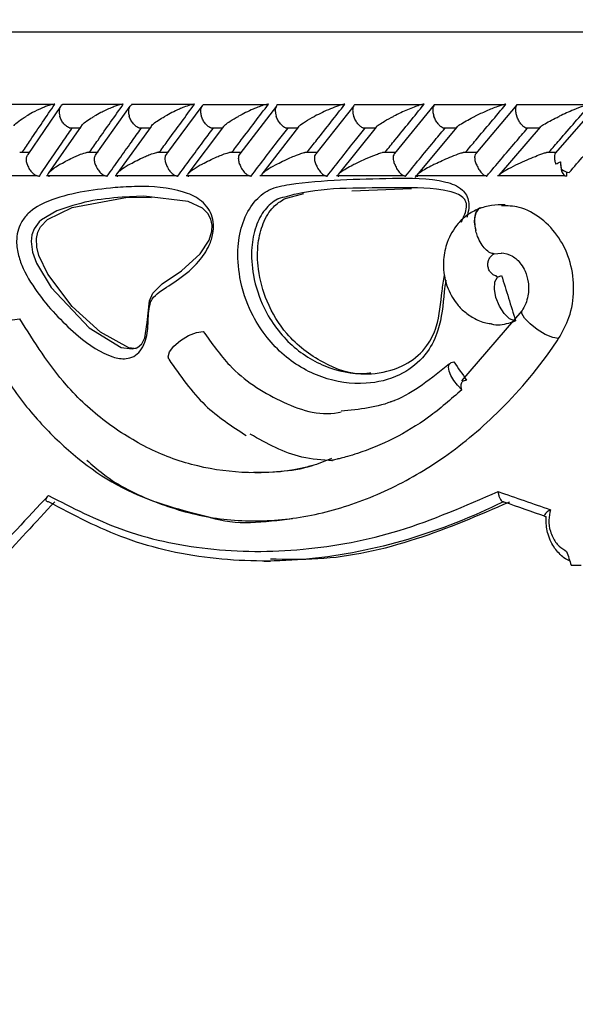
# Model space of a CAD drawing. Header units: millimetres. Extents: x 65 to 121, y 64 to 185.
# Tile 138 of 175: x 88.37 to 89.53, y 131.84 to 133.89. Entities that reach past the tile are written whole.
import ezdxf

# ---------------------------------------------------------------- set-up
doc = ezdxf.new("R2010")
doc.units = ezdxf.units.MM
doc.styles.add('SLDTEXTSTYLE0', font='TXT', dxfattribs={"width": 0.75})
doc.dimstyles.new('SLDDIMSTYLE0', dxfattribs={"dimtxt": 3.5, "dimasz": 3.302, "dimexe": 0, "dimexo": 0.0625, "dimgap": 0.875, "dimtad": 1, "dimdec": 0, "dimlfac": 20, "dimrnd": 1e-09, "dimzin": 12, "dimdsep": 46, "dimtxsty": 'SLDTEXTSTYLE0', "dimsah": 1, "dimcen": 0.09, "dimadec": 0, "dimazin": 3, "dimtfac": 1, "dimtdec": 0, "dimtofl": 0, "dimtmove": 0, "dimatfit": 3, "dimfxl": 0, "dimfrac": 2, "dimtolj": 1, "dimtzin": 12, "dimarcsym": 0})
doc.dimstyles.new('SLDDIMSTYLE1', dxfattribs={"dimtxt": 3.5, "dimasz": 3.302, "dimexe": 0, "dimexo": 0.0625, "dimgap": 0.875, "dimtad": 1, "dimdec": 0, "dimlfac": 20, "dimrnd": 1e-09, "dimzin": 12, "dimdsep": 46, "dimtxsty": 'SLDTEXTSTYLE0', "dimsah": 1, "dimcen": 0.09, "dimadec": 0, "dimazin": 3, "dimtfac": 1, "dimtdec": 0, "dimtmove": 0, "dimatfit": 0, "dimfxl": 0, "dimfrac": 2, "dimtolj": 1, "dimtzin": 12, "dimarcsym": 0})

# ---------------------------------------------------------------- blocks, each defined once
blk = doc.blocks.new('_D')
at = {"color": 7, "linetype": 'Continuous', "lineweight": 18}
for p, q in [((87.9732, 185.0116), (121.2937, 185.0116)), ((120.2937, 185.0116), (120.2937, 118.6561)), ((85.3725, 118.6561), (121.2937, 118.6561))]:
    blk.add_line(p, q, dxfattribs=at)
for points in [[(120.2937, 185.0116), (119.7857, 181.7096), (120.8017, 181.7096)], [(120.2937, 118.6561), (120.8017, 121.9581), (119.7857, 121.9581)]]:
    blk.add_solid(points, dxfattribs=at)
at = {"color": 7, "linetype": 'Continuous', "lineweight": 18, "insert": (115.782, 153.7638), "char_height": 3.5, "attachment_point": 1, "rotation": 90, "style": 'SLDTEXTSTYLE0'}
blk.add_mtext('1327', dxfattribs=at)
blk = doc.blocks.new('_D_1')
at = {"color": 7, "linetype": 'Continuous', "lineweight": 18}
for p, q in [((86.2605, 139.3984), (111.3595, 139.3984)), ((110.3595, 139.3984), (110.3595, 118.6561)), ((85.3725, 118.6561), (111.3595, 118.6561))]:
    blk.add_line(p, q, dxfattribs=at)
for points in [[(110.3595, 139.3984), (109.8515, 136.0964), (110.8675, 136.0964)], [(110.3595, 118.6561), (110.8675, 121.9581), (109.8515, 121.9581)]]:
    blk.add_solid(points, dxfattribs=at)
at = {"color": 7, "linetype": 'Continuous', "lineweight": 18, "insert": (105.8477, 126.8513), "char_height": 3.5, "attachment_point": 1, "rotation": 90, "style": 'SLDTEXTSTYLE0'}
blk.add_mtext('415', dxfattribs=at)

msp = doc.modelspace()

# ---------------------------------------------------------------- linework, layer by layer
at = {"color": 1, "linetype": 'Continuous', "lineweight": 25}
msp.add_line((87.17624, 133.86307), (91.82611, 133.86307), dxfattribs=at)
at = {"color": 7, "linetype": 'Continuous', "lineweight": 25}
for p, q in [((88.44282, 133.71165), (88.32536, 133.71165)), ((88.45909, 133.7078), (88.39132, 133.60844)), ((88.58532, 133.71164), (88.46288, 133.71164)), ((88.60288, 133.70817), (88.53242, 133.60886)), ((88.73334, 133.71163), (88.60602, 133.71163)), ((88.75223, 133.70853), (88.67908, 133.60923)), ((88.88685, 133.7116), (88.75473, 133.7116)), ((88.90705, 133.7088), (88.83125, 133.60955)), ((89.04583, 133.71155), (88.90897, 133.71155)), ((89.06738, 133.70905), (88.98892, 133.60982)), ((89.21033, 133.7115), (89.06875, 133.7115)), ((89.23463, 133.71095), (89.15211, 133.61005)), ((89.38038, 133.71144), (89.23411, 133.71144)), ((89.40609, 133.71108), (89.32086, 133.61026)), ((89.55608, 133.71139), (89.40513, 133.71139)), ((89.5732, 133.71146), (89.48556, 133.61085)), ((88.50207, 133.6671), (88.4336, 133.5687)), ((88.47722, 133.66359), (88.50086, 133.66359)), ((88.64689, 133.66658), (88.57575, 133.56819)), ((88.62128, 133.66353), (88.64562, 133.66353)), ((88.79722, 133.66606), (88.72342, 133.56769)), ((88.77088, 133.66347), (88.79597, 133.66347)), ((88.95315, 133.6657), (88.87658, 133.56718)), ((88.92597, 133.66341), (88.95192, 133.66341)), ((89.11433, 133.66503), (89.03525, 133.5667)), ((89.08652, 133.66337), (89.11325, 133.66337)), ((89.28141, 133.66482), (89.19447, 133.56027)), ((89.25254, 133.66334), (89.28023, 133.66334)), ((89.45409, 133.66459), (89.36937, 133.56601)), ((89.42411, 133.66332), (89.45284, 133.66332)), ((88.39412, 133.61254), (88.37423, 133.61254)), ((88.53696, 133.61253), (88.51387, 133.61253)), ((88.68301, 133.6125), (88.65909, 133.6125)), ((88.83461, 133.61245), (88.80971, 133.61245)), ((88.99175, 133.6124), (88.9658, 133.6124)), ((89.15446, 133.61234), (89.12731, 133.61234)), ((89.32279, 133.61228), (89.29446, 133.61228)), ((89.48683, 133.61222), (89.4672, 133.61222)), ((89.50895, 133.57198), (89.50895, 133.56341)), ((88.29355, 133.56448), (88.4104, 133.56448)), ((88.42994, 133.56442), (88.55179, 133.56442)), ((88.572, 133.56437), (88.69873, 133.56437)), ((88.71965, 133.56431), (88.85118, 133.56431)), ((88.87282, 133.56427), (89.00908, 133.56427)), ((89.03149, 133.56424), (89.17245, 133.56424)), ((89.1957, 133.56422), (89.34134, 133.56422)), ((89.36556, 133.56422), (89.50586, 133.56422)), ((89.06333, 133.53288), (89.18768, 133.53762)), ((88.59823, 133.51941), (88.64792, 133.51902)), ((88.92304, 133.51595), (88.96365, 133.52684)), ((89.33385, 133.49754), (89.32913, 133.49669)), ((89.33049, 133.49721), (89.32913, 133.49669)), ((89.35911, 133.402), (89.37424, 133.4035)), ((89.4164, 133.28339), (89.29125, 133.13847)), ((89.41626, 133.28308), (89.41647, 133.28353)), ((89.14414, 133.09554), (89.15218, 133.09725)), ((89.37913, 132.88699), (89.37808, 132.88704)), ((88.88188, 132.76384), (88.89451, 132.76384)), ((89.51886, 132.75507), (89.53919, 132.75507))]:
    msp.add_line(p, q, dxfattribs=at)
at = {"color": 7, "linetype": 'Continuous', "lineweight": 25, "flags": 128}
for points in [[(89.49691, 133.59312), (89.4967, 133.58765), (89.49708, 133.58221), (89.49803, 133.57707), (89.4995, 133.57248), (89.50143, 133.56866), (89.50373, 133.56579), (89.50627, 133.56401), (89.50895, 133.56341)], [(88.45131, 133.49127), (88.41948, 133.4728), (88.41459, 133.46831), (88.40393, 133.45369), (88.39956, 133.44142), (88.39807, 133.42782), (88.40107, 133.40545), (88.4092, 133.38279), (88.43974, 133.33201), (88.51823, 133.24841), (88.58511, 133.2074), (88.60785, 133.20429), (88.61888, 133.20763), (88.62751, 133.21526), (88.63358, 133.22712), (88.63888, 133.25907), (88.64369, 133.30414), (88.65077, 133.3204), (88.66961, 133.33947), (88.70985, 133.36673), (88.74868, 133.40166), (88.76721, 133.43007), (88.7731, 133.44864), (88.77382, 133.46112), (88.77113, 133.47396), (88.76483, 133.48533), (88.75325, 133.49654), (88.72375, 133.51071), (88.63175, 133.5215), (88.58688, 133.51951), (88.58688, 133.51951)], [(88.61652, 133.20489), (88.60066, 133.20646), (88.54186, 133.23912), (88.48293, 133.29271), (88.43252, 133.35998), (88.41421, 133.39835), (88.40993, 133.4154), (88.40923, 133.43375), (88.41216, 133.44684), (88.41769, 133.45789), (88.43167, 133.47308), (88.48301, 133.49837), (88.59823, 133.51941), (88.59823, 133.51941)], [(89.40202, 133.26285), (89.39105, 133.26716), (89.37975, 133.27778), (89.36978, 133.29315), (89.36262, 133.31098), (89.35932, 133.32864), (89.36038, 133.34353), (89.36564, 133.35344), (89.37431, 133.3569)], [(88.30463, 133.21095), (88.3035, 133.2137), (88.30448, 133.22405), (88.31194, 133.23603), (88.32477, 133.24789), (88.34109, 133.25786), (88.35849, 133.26448), (88.37439, 133.26678)], [(88.6836, 133.18287), (88.68221, 133.18814), (88.68537, 133.19855), (88.69443, 133.21048), (88.70808, 133.22221), (88.72434, 133.23204), (88.74087, 133.23855), (88.75528, 133.24081)], [(89.29186, 133.1197), (89.28281, 133.12903), (89.27506, 133.13902), (89.26914, 133.14899), (89.26544, 133.15827), (89.26422, 133.16622), (89.26555, 133.17231), (89.26936, 133.17612), (89.27537, 133.17741)]]:
    msp.add_lwpolyline(points, dxfattribs=at)
at = {"color": 1, "linetype": 'Continuous', "lineweight": 25, "flags": 128}
for points in [[(89.32913, 133.49669), (89.32898, 133.49663), (89.3248, 133.49393), (89.32147, 133.48954), (89.31913, 133.48363), (89.31786, 133.47642), (89.31771, 133.4682), (89.31869, 133.45928), (89.32076, 133.45)], [(89.49274, 133.2258), (89.48055, 133.22809), (89.46496, 133.23468), (89.44836, 133.24458), (89.43329, 133.25626), (89.42205, 133.26795), (89.41636, 133.27785), (89.41626, 133.28308)]]:
    msp.add_lwpolyline(points, dxfattribs=at)
at = {"color": 7, "linetype": 'Continuous', "lineweight": 25}
for centre, radius, start, end in [((89.51851, 133.60113), 0.03063, 231.74204, 262.50423), ((91.75491, 133.8572), 4.37867, 194.57846, 241.322)]:
    msp.add_arc(centre, radius, start, end, dxfattribs=at)
for centre, major_axis, ratio, start_param, end_param in [((91.75124, 133.30985), (-4.03887, 12.71351), 0.1690319, 1.5134534, 1.520845), ((91.75124, 133.1387), (-4.30534, 5.46016), 0.2834141, 1.3440184, 1.3507872), ((91.75124, 133.33407), (4.46255, 3.01486), 0.3343791, 2.1597477, 2.2020512), ((91.75124, 133.0925), (4.57062, -1.11094), 0.1802124, 4.2080298, 4.2355867), ((91.75124, 133.33407), (4.42353, 2.9885), 0.3343791, 2.1648704, 2.2035806), ((91.74673, 133.07337), (4.55056, -1.11125), 0.1809148, 4.2099458, 4.2320944), ((91.75124, 134.85044), (-3.73485, 12.21426), 0.216326, 1.6743693, 1.6767692)]:
    msp.add_ellipse(centre, major_axis=major_axis, ratio=ratio, start_param=start_param, end_param=end_param, dxfattribs=at)
for points, knots in [([(88.37994, 133.61341), (88.38544, 133.62161), (88.40757, 133.6546), (88.43007, 133.68763), (88.44698, 133.71245)], [0, 0, 0, 0, 0.2483504, 1, 1, 1, 1]), ([(88.44698, 133.71245), (88.44614, 133.71243), (88.44506, 133.7124), (88.44242, 133.71202), (88.43748, 133.71094), (88.42983, 133.70841), (88.41647, 133.70304), (88.40215, 133.69596), (88.39176, 133.69002), (88.38761, 133.68749), (88.38756, 133.68745)], [0, 0, 0, 0, 0.0439891, 0.0565421, 0.1182107, 0.2485827, 0.37791, 0.7339233, 0.9964143, 1, 1, 1, 1]), ([(88.46394, 133.71142), (88.46349, 133.71131), (88.4613, 133.71081), (88.45854, 133.70754), (88.45612, 133.70174), (88.45589, 133.69468), (88.45688, 133.68966), (88.45749, 133.68754), (88.45752, 133.68745)], [0, 0, 0, 0, 0.05984059, 0.28704031, 0.52517426, 0.79964089, 0.99227652, 1, 1, 1, 1]), ([(88.51951, 133.61341), (88.52526, 133.62165), (88.54831, 133.65465), (88.57171, 133.68767), (88.58926, 133.71245)], [0, 0, 0, 0, 0.24966796, 1, 1, 1, 1]), ([(88.58926, 133.71245), (88.58866, 133.71244), (88.58749, 133.71242), (88.58472, 133.71201), (88.57953, 133.71081), (88.57214, 133.70835), (88.55872, 133.70304), (88.54405, 133.69597), (88.53325, 133.69002), (88.52894, 133.68749), (88.52889, 133.68745)], [0, 0, 0, 0, 0.0336258, 0.0647238, 0.1259452, 0.2511362, 0.3754677, 0.7356142, 0.9964189, 1, 1, 1, 1]), ([(88.60714, 133.71144), (88.60599, 133.71087), (88.60333, 133.70954), (88.60073, 133.7047), (88.59965, 133.69774), (88.6005, 133.6916), (88.60145, 133.68816), (88.60164, 133.68753), (88.60166, 133.68745)], [0, 0, 0, 0, 0.1755358, 0.4076032, 0.6742442, 0.9410974, 0.9922696, 1, 1, 1, 1]), ([(88.66465, 133.61341), (88.67065, 133.62168), (88.6946, 133.65469), (88.71889, 133.68771), (88.73709, 133.71245)], [0, 0, 0, 0, 0.2505567, 1, 1, 1, 1]), ([(88.73709, 133.71245), (88.7367, 133.71245), (88.73547, 133.71244), (88.73254, 133.712), (88.7254, 133.71024), (88.71597, 133.70681), (88.69757, 133.69907), (88.6848, 133.69252), (88.67589, 133.68749), (88.67583, 133.68745)], [0, 0, 0, 0, 0.0233524, 0.0734687, 0.1346989, 0.3255511, 0.4727927, 0.9964078, 1, 1, 1, 1]), ([(88.7559, 133.7114), (88.75484, 133.71084), (88.75237, 133.70953), (88.75004, 133.7047), (88.7492, 133.69774), (88.75017, 133.69159), (88.75117, 133.68816), (88.75137, 133.68753), (88.75139, 133.68745)], [0, 0, 0, 0, 0.1729261, 0.4056771, 0.6732073, 0.9409536, 0.9922441, 1, 1, 1, 1]), ([(88.81532, 133.61341), (88.82156, 133.6217), (88.8464, 133.65471), (88.87157, 133.68772), (88.89042, 133.71245)], [0, 0, 0, 0, 0.2510698, 1, 1, 1, 1]), ([(88.89042, 133.71245), (88.89021, 133.71245), (88.88953, 133.71246), (88.88764, 133.71228), (88.88421, 133.71159), (88.87744, 133.70968), (88.86872, 133.7065), (88.85068, 133.69901), (88.83765, 133.69252), (88.8284, 133.68749), (88.82834, 133.68745)], [0, 0, 0, 0, 0.0130679, 0.0440247, 0.1002277, 0.1663549, 0.3297166, 0.4739179, 0.996417, 1, 1, 1, 1]), ([(88.91017, 133.71135), (88.90985, 133.71126), (88.90807, 133.71076), (88.906, 133.70752), (88.90435, 133.70174), (88.90471, 133.69468), (88.90595, 133.68965), (88.90665, 133.68753), (88.90668, 133.68745)], [0, 0, 0, 0, 0.0509082, 0.2800863, 0.5204138, 0.797769, 0.9922139, 1, 1, 1, 1]), ([(88.97148, 133.61341), (88.97794, 133.6217), (89.00367, 133.65472), (89.02972, 133.68773), (89.04923, 133.71245)], [0, 0, 0, 0, 0.2511284, 1, 1, 1, 1]), ([(89.04923, 133.71245), (89.04919, 133.71245), (89.04846, 133.71247), (89.04645, 133.71228), (89.04186, 133.71127), (89.03228, 133.7083), (89.01835, 133.70278), (89.00199, 133.69538), (88.99152, 133.69015), (88.98646, 133.68749), (88.98639, 133.68745)], [0, 0, 0, 0, 0.00284, 0.0509832, 0.1103379, 0.2078105, 0.4531849, 0.7216366, 0.9964115, 1, 1, 1, 1]), ([(89.07, 133.71132), (89.06973, 133.71124), (89.0681, 133.71074), (89.06628, 133.70752), (89.06489, 133.70174), (89.06543, 133.69468), (89.06676, 133.68965), (89.06747, 133.68753), (89.0675, 133.68745)], [0, 0, 0, 0, 0.045251, 0.2758416, 0.5176186, 0.7965471, 0.9921549, 1, 1, 1, 1]), ([(89.13312, 133.61341), (89.13981, 133.6217), (89.16644, 133.65472), (89.19337, 133.68773), (89.21354, 133.71245)], [0, 0, 0, 0, 0.2510562, 1, 1, 1, 1]), ([(89.21354, 133.71245), (89.21296, 133.71243), (89.21169, 133.71239), (89.20826, 133.71173), (89.2019, 133.70995), (89.18653, 133.70447), (89.16847, 133.69654), (89.15502, 133.69), (89.15007, 133.68749), (89.15, 133.68745)], [0, 0, 0, 0, 0.0388619, 0.0848151, 0.1629438, 0.312702, 0.7369115, 0.9964274, 1, 1, 1, 1]), ([(89.23547, 133.71121), (89.23471, 133.7107), (89.23283, 133.70943), (89.23133, 133.70469), (89.2312, 133.69775), (89.23253, 133.6916), (89.23365, 133.68816), (89.23387, 133.68753), (89.2339, 133.68745)], [0, 0, 0, 0, 0.1588871, 0.3956914, 0.6676625, 0.9398346, 0.9921001, 1, 1, 1, 1]), ([(89.30029, 133.61341), (89.30719, 133.62168), (89.33472, 133.65471), (89.36255, 133.68771), (89.38341, 133.71245)], [0, 0, 0, 0, 0.250431, 1, 1, 1, 1]), ([(89.38341, 133.71245), (89.38303, 133.71244), (89.38205, 133.71243), (89.37931, 133.71195), (89.37385, 133.71051), (89.36084, 133.70608), (89.34159, 133.69808), (89.32664, 133.69111), (89.31927, 133.68749), (89.3192, 133.68745)], [0, 0, 0, 0, 0.02738526, 0.07214237, 0.14188497, 0.26909542, 0.62034158, 0.99641623, 1, 1, 1, 1]), ([(89.40655, 133.71114), (89.40589, 133.71065), (89.4042, 133.7094), (89.40298, 133.70469), (89.40308, 133.69775), (89.40452, 133.6916), (89.40567, 133.68816), (89.4059, 133.68753), (89.40593, 133.68745)], [0, 0, 0, 0, 0.153655, 0.3920337, 0.6655863, 0.9393372, 0.9920451, 1, 1, 1, 1]), ([(89.47306, 133.61341), (89.48016, 133.62165), (89.5086, 133.65469), (89.53734, 133.68769), (89.55891, 133.71245)], [0, 0, 0, 0, 0.2495621, 1, 1, 1, 1]), ([(89.55891, 133.71245), (89.55871, 133.71245), (89.55797, 133.71245), (89.5558, 133.71213), (89.5511, 133.71094), (89.54012, 133.70735), (89.52537, 133.7015), (89.50879, 133.69433), (89.49897, 133.68979), (89.49415, 133.68749), (89.49408, 133.68745)], [0, 0, 0, 0, 0.01653665, 0.06076888, 0.12387912, 0.23350362, 0.52491605, 0.75888628, 0.99642251, 1, 1, 1, 1]), ([(88.36242, 133.66747), (88.36249, 133.66765), (88.36357, 133.67054), (88.37252, 133.6775), (88.38191, 133.68401), (88.3875, 133.68742), (88.38756, 133.68745)], [0, 0, 0, 0, 0.0315723, 0.5027377, 0.9950395, 1, 1, 1, 1]), ([(88.47726, 133.66376), (88.47593, 133.66425), (88.47256, 133.66551), (88.4671, 133.67022), (88.46171, 133.67716), (88.45883, 133.68331), (88.45772, 133.68675), (88.45754, 133.68737), (88.45752, 133.68745)], [0, 0, 0, 0, 0.1543741, 0.3926006, 0.6660373, 0.9396723, 0.9920629, 1, 1, 1, 1]), ([(88.50203, 133.66713), (88.50274, 133.66815), (88.50655, 133.67363), (88.51785, 133.68085), (88.52754, 133.68667), (88.52883, 133.68742), (88.52889, 133.68745)], [0, 0, 0, 0, 0.1651986, 0.8919535, 0.9951003, 1, 1, 1, 1]), ([(88.62132, 133.66369), (88.61999, 133.6642), (88.61668, 133.66548), (88.61128, 133.67022), (88.60594, 133.67717), (88.60303, 133.68332), (88.60188, 133.68675), (88.60169, 133.68737), (88.60166, 133.68745)], [0, 0, 0, 0, 0.15964588, 0.39630757, 0.66812911, 0.9401412, 0.99212023, 1, 1, 1, 1]), ([(88.64681, 133.66663), (88.64776, 133.66782), (88.6523, 133.67347), (88.66437, 133.68087), (88.67445, 133.68668), (88.67577, 133.68742), (88.67583, 133.68745)], [0, 0, 0, 0, 0.1882331, 0.8961143, 0.995235, 1, 1, 1, 1]), ([(88.77092, 133.66362), (88.76958, 133.66415), (88.76635, 133.66544), (88.76102, 133.67022), (88.75575, 133.67717), (88.75281, 133.68332), (88.75162, 133.68675), (88.75142, 133.68737), (88.75139, 133.68745)], [0, 0, 0, 0, 0.1648548, 0.3999904, 0.6701836, 0.9405712, 0.9921777, 1, 1, 1, 1]), ([(88.79707, 133.66615), (88.79826, 133.66748), (88.80142, 133.671), (88.81225, 133.67827), (88.82211, 133.68407), (88.82828, 133.68742), (88.82834, 133.68745)], [0, 0, 0, 0, 0.2065966, 0.5461564, 0.9953665, 1, 1, 1, 1]), ([(88.926, 133.66355), (88.92468, 133.6641), (88.92152, 133.66541), (88.91629, 133.67022), (88.9111, 133.67717), (88.90813, 133.68332), (88.90691, 133.68675), (88.9067, 133.68737), (88.90668, 133.68745)], [0, 0, 0, 0, 0.1698751, 0.4035922, 0.6721613, 0.9409385, 0.9922196, 1, 1, 1, 1]), ([(88.95304, 133.66579), (88.95355, 133.66642), (88.95602, 133.66958), (88.96767, 133.67709), (88.97932, 133.68375), (88.98633, 133.68742), (88.98639, 133.68745)], [0, 0, 0, 0, 0.1032674, 0.5110527, 0.9954449, 1, 1, 1, 1]), ([(89.08655, 133.6635), (89.08524, 133.66406), (89.08219, 133.66538), (89.07708, 133.67021), (89.07198, 133.67717), (89.069, 133.68332), (89.06774, 133.68675), (89.06753, 133.68737), (89.0675, 133.68745)], [0, 0, 0, 0, 0.1738016, 0.4064459, 0.6737184, 0.9411808, 0.9922521, 1, 1, 1, 1]), ([(89.11407, 133.66525), (89.11409, 133.66528), (89.11477, 133.66661), (89.12079, 133.67087), (89.13225, 133.67817), (89.14334, 133.68408), (89.14993, 133.68742), (89.15, 133.68745)], [0, 0, 0, 0, 0.0048414, 0.2408808, 0.5650454, 0.9955543, 1, 1, 1, 1]), ([(89.25257, 133.66346), (89.2513, 133.66403), (89.24838, 133.66536), (89.24342, 133.67021), (89.23841, 133.67717), (89.23543, 133.68332), (89.23415, 133.68675), (89.23393, 133.68737), (89.2339, 133.68745)], [0, 0, 0, 0, 0.1764449, 0.408422, 0.6747658, 0.941294, 0.9922731, 1, 1, 1, 1]), ([(89.28119, 133.665), (89.28127, 133.66512), (89.28222, 133.66656), (89.29251, 133.67346), (89.30606, 133.68095), (89.31774, 133.68674), (89.31913, 133.68742), (89.3192, 133.68745)], [0, 0, 0, 0, 0.0216364, 0.2572408, 0.912478, 0.9956366, 1, 1, 1, 1]), ([(89.42413, 133.66344), (89.42293, 133.66402), (89.42015, 133.66534), (89.41535, 133.67021), (89.41047, 133.67716), (89.40749, 133.68331), (89.40618, 133.68675), (89.40596, 133.68737), (89.40593, 133.68745)], [0, 0, 0, 0, 0.1778692, 0.4095618, 0.6753273, 0.9412737, 0.9922758, 1, 1, 1, 1]), ([(89.45389, 133.66476), (89.45404, 133.66495), (89.45522, 133.66644), (89.46615, 133.67336), (89.48037, 133.68087), (89.49248, 133.68669), (89.49401, 133.68742), (89.49408, 133.68745)], [0, 0, 0, 0, 0.0334811, 0.2638185, 0.907888, 0.9957061, 1, 1, 1, 1]), ([(88.41499, 133.56341), (88.42287, 133.57502), (88.43879, 133.59848), (88.46138, 133.63149), (88.47614, 133.6529), (88.48272, 133.66245)], [0, 0, 0, 0, 0.3517867, 0.7108721, 1, 1, 1, 1]), ([(88.55599, 133.56341), (88.56421, 133.57505), (88.58081, 133.59856), (88.6043, 133.63158), (88.61962, 133.65296), (88.62643, 133.66245)], [0, 0, 0, 0, 0.3526084, 0.7125242, 1, 1, 1, 1]), ([(88.70255, 133.56341), (88.7111, 133.57507), (88.72836, 133.59862), (88.75275, 133.63163), (88.76863, 133.65299), (88.77567, 133.66245)], [0, 0, 0, 0, 0.3530944, 0.7134973, 1, 1, 1, 1]), ([(88.85462, 133.56341), (88.86348, 133.57507), (88.88139, 133.59864), (88.90667, 133.63165), (88.92312, 133.653), (88.9304, 133.66245)], [0, 0, 0, 0, 0.3532381, 0.7137877, 1, 1, 1, 1]), ([(89.01217, 133.56341), (89.02135, 133.57507), (89.03988, 133.59863), (89.06604, 133.63164), (89.08307, 133.65299), (89.09061, 133.66245)], [0, 0, 0, 0, 0.353048, 0.7134037, 1, 1, 1, 1]), ([(89.17522, 133.56341), (89.1847, 133.57505), (89.20385, 133.59858), (89.2309, 133.63159), (89.24852, 133.65296), (89.25635, 133.66245)], [0, 0, 0, 0, 0.35252, 0.712344, 1, 1, 1, 1]), ([(89.34381, 133.56341), (89.35358, 133.57503), (89.37333, 133.5985), (89.40129, 133.63151), (89.41951, 133.6529), (89.42765, 133.66245)], [0, 0, 0, 0, 0.35164786, 0.71059049, 1, 1, 1, 1]), ([(89.51451, 133.57076), (89.52479, 133.58257), (89.54544, 133.60631), (89.57213, 133.63688), (89.58855, 133.65564), (89.59451, 133.66245)], [0, 0, 0, 0, 0.3866255, 0.7772678, 1, 1, 1, 1]), ([(88.45959, 133.58841), (88.45965, 133.58845), (88.468, 133.59343), (88.48022, 133.59994), (88.4982, 133.60767), (88.50764, 133.61114), (88.51483, 133.61291), (88.5178, 133.61336), (88.51908, 133.6134), (88.51951, 133.61341)], [0, 0, 0, 0, 0.003599, 0.5254293, 0.6761152, 0.867728, 0.9304178, 0.976704, 1, 1, 1, 1]), ([(88.60382, 133.58841), (88.60388, 133.58845), (88.61256, 133.59342), (88.62503, 133.59986), (88.64269, 133.60735), (88.6515, 133.61059), (88.65841, 133.61253), (88.66185, 133.61321), (88.66375, 133.6134), (88.66443, 133.61341), (88.66465, 133.61341)], [0, 0, 0, 0, 0.0035891, 0.5226918, 0.6704272, 0.8368644, 0.9043336, 0.9605259, 0.9870095, 1, 1, 1, 1]), ([(88.75364, 133.58841), (88.7537, 133.58845), (88.76268, 133.5934), (88.77547, 133.59982), (88.79333, 133.60728), (88.80211, 133.6105), (88.80921, 133.61253), (88.81293, 133.61328), (88.81476, 133.61341), (88.81528, 133.61341), (88.81532, 133.61341)], [0, 0, 0, 0, 0.0035969, 0.5215322, 0.666848, 0.8334519, 0.8999972, 0.967242, 0.9972648, 1, 1, 1, 1]), ([(88.909, 133.58841), (88.90906, 133.58845), (88.91371, 133.59092), (88.9256, 133.59692), (88.94119, 133.60399), (88.95536, 133.60937), (88.96202, 133.61168), (88.96549, 133.61244), (88.96579, 133.6125)], [0, 0, 0, 0, 0.0039801, 0.2882263, 0.7007918, 0.8260656, 0.9851408, 1, 1, 1, 1]), ([(89.06991, 133.58841), (89.06997, 133.58845), (89.07368, 133.59035), (89.08135, 133.59416), (89.0958, 133.60085), (89.11014, 133.60688), (89.12257, 133.6112), (89.12853, 133.6128), (89.13156, 133.61335), (89.13269, 133.61339), (89.13312, 133.61341)], [0, 0, 0, 0, 0.0035904, 0.2008847, 0.4001679, 0.7146007, 0.8525241, 0.9265297, 0.9720105, 1, 1, 1, 1]), ([(89.23639, 133.58841), (89.23645, 133.58845), (89.24113, 133.59077), (89.25089, 133.59544), (89.26681, 133.6025), (89.28095, 133.60808), (89.29076, 133.61146), (89.29389, 133.61222), (89.29445, 133.61235)], [0, 0, 0, 0, 0.0039941, 0.2731412, 0.5478113, 0.8392544, 0.9711248, 1, 1, 1, 1]), ([(89.4085, 133.58841), (89.40857, 133.58844), (89.41462, 133.59137), (89.42623, 133.59672), (89.44345, 133.60405), (89.45678, 133.60907), (89.4648, 133.61177), (89.46707, 133.61229), (89.46719, 133.61232)], [0, 0, 0, 0, 0.0040089, 0.3440775, 0.6315679, 0.8780395, 0.9935097, 1, 1, 1, 1]), ([(88.38959, 133.58841), (88.38957, 133.58849), (88.3887, 133.59155), (88.3879, 133.59755), (88.38869, 133.60457), (88.39085, 133.60731), (88.39159, 133.60826)], [0, 0, 0, 0, 0.0107303, 0.4010355, 0.7919137, 1, 1, 1, 1]), ([(88.531, 133.58841), (88.53098, 133.58849), (88.53007, 133.59156), (88.52913, 133.59756), (88.52977, 133.60476), (88.53187, 133.60761), (88.53267, 133.60869)], [0, 0, 0, 0, 0.0103714, 0.3896215, 0.7694203, 1, 1, 1, 1]), ([(88.67803, 133.58841), (88.67801, 133.58849), (88.67705, 133.59155), (88.67599, 133.59758), (88.67645, 133.60492), (88.67848, 133.60789), (88.6793, 133.60909)], [0, 0, 0, 0, 0.01013, 0.3798595, 0.750134, 1, 1, 1, 1]), ([(88.83062, 133.58841), (88.8306, 133.58849), (88.82961, 133.59155), (88.82842, 133.59758), (88.82869, 133.60507), (88.83061, 133.60813), (88.83143, 133.60943)], [0, 0, 0, 0, 0.009907, 0.371607, 0.7338153, 1, 1, 1, 1]), ([(88.98876, 133.58841), (88.98873, 133.58849), (88.98771, 133.59155), (88.9864, 133.59759), (88.98646, 133.6052), (88.98826, 133.60834), (88.98905, 133.60973)], [0, 0, 0, 0, 0.0097145, 0.3645826, 0.7199713, 1, 1, 1, 1]), ([(89.15245, 133.58841), (89.15242, 133.58849), (89.15136, 133.59155), (89.14995, 133.59759), (89.14979, 133.60531), (89.15144, 133.60853), (89.15218, 133.61)], [0, 0, 0, 0, 0.0095743, 0.3585102, 0.707992, 1, 1, 1, 1]), ([(89.32173, 133.58841), (89.3217, 133.58849), (89.32062, 133.59155), (89.31911, 133.59759), (89.31873, 133.60541), (89.3202, 133.6087), (89.32089, 133.61024)], [0, 0, 0, 0, 0.0094308, 0.3531833, 0.6974003, 1, 1, 1, 1]), ([(89.48577, 133.61068), (89.48534, 133.61011), (89.48409, 133.60846), (89.48357, 133.60321), (89.48439, 133.5962), (89.48582, 133.59084), (89.48674, 133.58849), (89.48678, 133.58841)], [0, 0, 0, 0, 0.1443351, 0.4203106, 0.737847, 0.9909678, 1, 1, 1, 1]), ([(89.48678, 133.58841), (89.48685, 133.58844), (89.49019, 133.58989), (89.49359, 133.59152), (89.49691, 133.59312)], [0, 0, 0, 0, 0.0216675, 1, 1, 1, 1]), ([(89.49955, 133.57708), (89.49865, 133.58093), (89.49745, 133.58609), (89.49702, 133.5917), (89.49691, 133.59312)], [0, 0, 0, 0, 0.746124, 1, 1, 1, 1]), ([(88.38959, 133.58841), (88.38962, 133.58833), (88.3905, 133.58527), (88.39308, 133.57919), (88.39881, 133.57135), (88.40564, 133.56582), (88.41125, 133.56361), (88.41418, 133.56345), (88.41499, 133.56341)], [0, 0, 0, 0, 0.00652223, 0.24428057, 0.48236904, 0.70982376, 0.91915235, 1, 1, 1, 1]), ([(88.45959, 133.58841), (88.45954, 133.58838), (88.45809, 133.58752), (88.44849, 133.58161), (88.43754, 133.57387), (88.43191, 133.56681), (88.43202, 133.56445), (88.43352, 133.56351), (88.43524, 133.56344), (88.43601, 133.56341)], [0, 0, 0, 0, 0.003574, 0.0901563, 0.6202606, 0.8066375, 0.8975916, 0.9541474, 1, 1, 1, 1]), ([(88.531, 133.58841), (88.53103, 133.58833), (88.53195, 133.58527), (88.53459, 133.57918), (88.54029, 133.57134), (88.54698, 133.56582), (88.55241, 133.56361), (88.55521, 133.56345), (88.55599, 133.56341)], [0, 0, 0, 0, 0.0065244, 0.2444443, 0.482718, 0.7102412, 0.9195049, 1, 1, 1, 1]), ([(88.60382, 133.58841), (88.60376, 133.58838), (88.59775, 133.58492), (88.58819, 133.57894), (88.57848, 133.57147), (88.57428, 133.56678), (88.57407, 133.56444), (88.57538, 133.56351), (88.577, 133.56344), (88.57772, 133.56341)], [0, 0, 0, 0, 0.0035874, 0.3626859, 0.6223899, 0.8074235, 0.8980297, 0.954554, 1, 1, 1, 1]), ([(88.67803, 133.58841), (88.67806, 133.58833), (88.67902, 133.58527), (88.6817, 133.57918), (88.68736, 133.57134), (88.69389, 133.56581), (88.69913, 133.56361), (88.70181, 133.56345), (88.70255, 133.56341)], [0, 0, 0, 0, 0.0065248, 0.2445383, 0.4829037, 0.710488, 0.9197242, 1, 1, 1, 1]), ([(88.75364, 133.58841), (88.75357, 133.58838), (88.75038, 133.58661), (88.74433, 133.58312), (88.73496, 133.57724), (88.72694, 133.57144), (88.72226, 133.56677), (88.72171, 133.56443), (88.72282, 133.56351), (88.72436, 133.56344), (88.72504, 133.56341)], [0, 0, 0, 0, 0.0035829, 0.1847887, 0.3645789, 0.6232269, 0.807718, 0.8982036, 0.9547291, 1, 1, 1, 1]), ([(88.83062, 133.58841), (88.83065, 133.58833), (88.83166, 133.58527), (88.83436, 133.57918), (88.83996, 133.57134), (88.84632, 133.56581), (88.85137, 133.56361), (88.85391, 133.56345), (88.85462, 133.56341)], [0, 0, 0, 0, 0.0065045, 0.244572, 0.482974, 0.7105837, 0.9198056, 1, 1, 1, 1]), ([(88.909, 133.58841), (88.90893, 133.58838), (88.90267, 133.58503), (88.89244, 133.57917), (88.88115, 133.57164), (88.87619, 133.567), (88.87474, 133.56473), (88.87527, 133.56431), (88.8753, 133.56429)], [0, 0, 0, 0, 0.0039751, 0.3878652, 0.6817652, 0.8919218, 0.9942785, 1, 1, 1, 1]), ([(88.98876, 133.58841), (88.98879, 133.58833), (88.98982, 133.58527), (88.99256, 133.57918), (88.99808, 133.57134), (89.00425, 133.56581), (89.00909, 133.56361), (89.0115, 133.56345), (89.01217, 133.56341)], [0, 0, 0, 0, 0.0065128, 0.2445556, 0.4829318, 0.7105231, 0.9197522, 1, 1, 1, 1]), ([(89.06991, 133.58841), (89.06984, 133.58838), (89.06833, 133.5876), (89.05716, 133.58174), (89.04376, 133.574), (89.03499, 133.56687), (89.03363, 133.56446), (89.03437, 133.56354), (89.03559, 133.5634), (89.03629, 133.56341), (89.0363, 133.56341)], [0, 0, 0, 0, 0.0035809, 0.0815035, 0.6158156, 0.8044363, 0.8963881, 0.9534419, 0.9995155, 1, 1, 1, 1]), ([(89.15245, 133.58841), (89.15247, 133.58833), (89.15354, 133.58527), (89.1563, 133.57918), (89.16172, 133.57134), (89.1677, 133.56582), (89.17231, 133.56361), (89.17459, 133.56345), (89.17522, 133.56341)], [0, 0, 0, 0, 0.0065098, 0.244471, 0.4827714, 0.7103254, 0.9195644, 1, 1, 1, 1]), ([(89.23639, 133.58841), (89.23632, 133.58838), (89.23464, 133.58754), (89.22302, 133.58165), (89.20905, 133.5739), (89.19963, 133.56683), (89.19795, 133.56444), (89.19848, 133.56353), (89.19961, 133.56341), (89.20026, 133.56341), (89.20026, 133.56341)], [0, 0, 0, 0, 0.0035874, 0.0877985, 0.6190489, 0.8060351, 0.8972444, 0.9539562, 0.9998773, 1, 1, 1, 1]), ([(89.32173, 133.58841), (89.32176, 133.58833), (89.32285, 133.58527), (89.32562, 133.57918), (89.33094, 133.57135), (89.3367, 133.56582), (89.34108, 133.56361), (89.34322, 133.56345), (89.34381, 133.56341)], [0, 0, 0, 0, 0.0065339, 0.2443419, 0.482484, 0.7099604, 0.9192702, 1, 1, 1, 1]), ([(89.4085, 133.58841), (89.40843, 133.58838), (89.40134, 133.58496), (89.38974, 133.57902), (89.37654, 133.57147), (89.37017, 133.56691), (89.36789, 133.56469), (89.36813, 133.56427), (89.36815, 133.56424)], [0, 0, 0, 0, 0.0039547, 0.397084, 0.6869576, 0.8925678, 0.9927507, 1, 1, 1, 1]), ([(88.57208, 133.53947), (88.58733, 133.54034), (88.63394, 133.54298), (88.69403, 133.53964), (88.74308, 133.51922), (88.76258, 133.50136), (88.77291, 133.48344), (88.77715, 133.46361), (88.7757, 133.44134), (88.76634, 133.4138), (88.74241, 133.37965), (88.70567, 133.34859), (88.67151, 133.32849), (88.65024, 133.31175), (88.64083, 133.28884), (88.64188, 133.25723), (88.63729, 133.22301), (88.62521, 133.19953), (88.61114, 133.18777), (88.59129, 133.1824), (88.55019, 133.19007), (88.48708, 133.23465), (88.42543, 133.29851), (88.38596, 133.35888), (88.37091, 133.39761), (88.3666, 133.42462), (88.36939, 133.44854), (88.37729, 133.46894), (88.39739, 133.49392), (88.43938, 133.51555), (88.50003, 133.53146), (88.54774, 133.53677), (88.57208, 133.53947)], [0, 0, 0, 0, 0.0431558, 0.131981, 0.1642994, 0.1810668, 0.1951839, 0.2093572, 0.2220218, 0.2400839, 0.2698015, 0.3156676, 0.3568956, 0.3736742, 0.3815957, 0.4091124, 0.4362746, 0.4511755, 0.4662252, 0.4811892, 0.5072265, 0.5818163, 0.6810473, 0.7305638, 0.751055, 0.7717558, 0.7856653, 0.7995842, 0.8188936, 0.8634736, 0.9303231, 1, 1, 1, 1]), ([(89.29088, 133.46779), (89.29335, 133.47323), (89.2978, 133.48304), (89.30179, 133.49614), (89.30166, 133.50614), (89.29897, 133.51326), (89.29237, 133.52086), (89.28095, 133.52719), (89.23616, 133.54054), (89.12159, 133.53641), (89.00258, 133.54197), (88.92287, 133.51945), (88.91029, 133.51589)], [0, 0, 0, 0, 0.0350053, 0.0631209, 0.0769434, 0.0905276, 0.1055659, 0.1357847, 0.1718709, 0.41289, 0.907288, 1, 1, 1, 1]), ([(88.91029, 133.51589), (88.90988, 133.51568), (88.8999, 133.51059), (88.88133, 133.49466), (88.8625, 133.45886), (88.85349, 133.41104), (88.85756, 133.35159), (88.88245, 133.27729), (88.93667, 133.20638), (89.01576, 133.15998), (89.09627, 133.14776), (89.16391, 133.16301), (89.20206, 133.18979), (89.22541, 133.21878), (89.24542, 133.25889), (89.24822, 133.31104), (89.25408, 133.34648), (89.25586, 133.35723)], [0, 0, 0, 0, 0.0018738, 0.046249, 0.0937505, 0.1442588, 0.2087631, 0.2908966, 0.4119615, 0.5339287, 0.6546432, 0.7434892, 0.8107703, 0.8279557, 0.8783619, 0.9631239, 1, 1, 1, 1]), ([(89.1032, 133.15436), (89.09936, 133.15378), (89.06523, 133.14865), (89.00167, 133.17298), (88.93077, 133.22553), (88.88672, 133.29716), (88.86801, 133.36397), (88.86683, 133.42086), (88.87786, 133.46622), (88.89733, 133.49922), (88.91527, 133.51089), (88.92304, 133.51595)], [0, 0, 0, 0, 0.0249517, 0.2221035, 0.4196802, 0.5701857, 0.693699, 0.7890405, 0.865055, 0.9415245, 1, 1, 1, 1]), ([(89.32635, 133.4952), (89.31824, 133.49125), (89.30274, 133.48369), (89.27913, 133.46116), (89.2607, 133.42962), (89.25295, 133.39316), (89.25366, 133.36184), (89.26119, 133.33014), (89.27655, 133.30231), (89.29737, 133.28046), (89.31928, 133.26625), (89.33809, 133.25793), (89.34955, 133.25747), (89.35163, 133.25738)], [0, 0, 0, 0, 0.0910758, 0.1740461, 0.3165265, 0.4294189, 0.5136962, 0.6040583, 0.728012, 0.8033498, 0.8871563, 0.9794943, 1, 1, 1, 1]), ([(89.3305, 133.49718), (89.33045, 133.49717), (89.32759, 133.49665), (89.32313, 133.49196), (89.31878, 133.48163), (89.31773, 133.46738), (89.31926, 133.4562), (89.32066, 133.45041), (89.32076, 133.45)], [0, 0, 0, 0, 0.0045296, 0.2486602, 0.4929282, 0.7372656, 0.981608, 1, 1, 1, 1]), ([(89.38143, 133.50355), (89.37194, 133.50363), (89.35313, 133.5038), (89.3349, 133.49799), (89.32586, 133.49512)], [0, 0, 0, 0, 0.5046321, 1, 1, 1, 1]), ([(89.49274, 133.2258), (89.50069, 133.24007), (89.51775, 133.27074), (89.52662, 133.32676), (89.51926, 133.38479), (89.49538, 133.43711), (89.45793, 133.47696), (89.41536, 133.50074), (89.38632, 133.50151), (89.37406, 133.50183)], [0, 0, 0, 0, 0.1318502, 0.2831943, 0.4339162, 0.5844753, 0.7358493, 0.8884464, 1, 1, 1, 1]), ([(89.35911, 133.402), (89.35629, 133.40244), (89.3504, 133.40336), (89.34067, 133.41095), (89.3315, 133.42279), (89.3249, 133.4362), (89.32186, 133.44559), (89.32086, 133.44961), (89.32076, 133.45)], [0, 0, 0, 0, 0.19637099, 0.4103735, 0.62485159, 0.83969347, 0.98436973, 1, 1, 1, 1]), ([(89.36306, 133.35616), (89.36209, 133.35628), (89.35869, 133.35672), (89.35356, 133.36037), (89.34867, 133.36654), (89.34597, 133.37426), (89.34562, 133.38241), (89.34758, 133.39021), (89.35164, 133.39682), (89.35592, 133.40043), (89.35858, 133.40173), (89.35911, 133.402)], [0, 0, 0, 0, 0.0546793, 0.1915309, 0.3247976, 0.45499, 0.5828086, 0.7098379, 0.8376072, 0.9675334, 1, 1, 1, 1]), ([(89.37333, 133.4038), (89.38105, 133.40276), (89.39167, 133.40132), (89.40589, 133.39074), (89.41559, 133.38005), (89.4244, 133.36468), (89.43089, 133.34197), (89.43042, 133.31825), (89.42475, 133.29781), (89.41915, 133.28808), (89.41624, 133.28303)], [0, 0, 0, 0, 0.2380954, 0.3277947, 0.404971, 0.5067525, 0.6415177, 0.8032894, 0.8978302, 1, 1, 1, 1]), ([(89.36561, 133.35341), (89.36508, 133.35385), (89.36408, 133.35467), (89.36331, 133.35553), (89.36294, 133.35593)], [0, 0, 0, 0, 0.5331752, 1, 1, 1, 1]), ([(88.98302, 132.96252), (88.97433, 132.96029), (88.92952, 132.94874), (88.84824, 132.94434), (88.74264, 132.95754), (88.64265, 132.99359), (88.55099, 133.05071), (88.45669, 133.13658), (88.40481, 133.21866), (88.37439, 133.26678)], [0, 0, 0, 0, 0.0361108, 0.1863444, 0.3365625, 0.4867886, 0.6369994, 0.7872075, 1, 1, 1, 1]), ([(89.3518, 133.25696), (89.3523, 133.25678), (89.36416, 133.25242), (89.38252, 133.25551), (89.39861, 133.26116), (89.40327, 133.2628)], [0, 0, 0, 0, 0.0300643, 0.71917, 1, 1, 1, 1]), ([(88.51355, 132.97345), (88.52466, 132.96363), (88.56716, 132.92607), (88.65265, 132.88446), (88.76698, 132.85074), (88.88748, 132.84372), (89.01025, 132.8621), (89.13219, 132.9051), (89.25261, 132.97351), (89.37256, 133.07218), (89.45052, 133.16354), (89.48875, 133.2199), (89.49274, 133.2258)], [0, 0, 0, 0, 0.04063145, 0.15545247, 0.26906422, 0.38227548, 0.49549398, 0.60869821, 0.72190753, 0.8440629, 0.98368903, 1, 1, 1, 1]), ([(88.75528, 133.24081), (88.77273, 133.21609), (88.8168, 133.15366), (88.91217, 133.09293), (88.99621, 133.06356), (89.03947, 133.07319), (89.04158, 133.07366)], [0, 0, 0, 0, 0.241898, 0.6110322, 0.981045, 1, 1, 1, 1]), ([(88.30464, 133.21095), (88.32488, 133.17699), (88.36463, 133.11029), (88.45854, 133.00227), (88.58936, 132.90073), (88.7108, 132.86971), (88.76938, 132.85474)], [0, 0, 0, 0, 0.1813811, 0.35626418, 0.68949491, 1, 1, 1, 1]), ([(88.6836, 133.18287), (88.70736, 133.14886), (88.75283, 133.08376), (88.81457, 133.04384), (88.84405, 133.02478)], [0, 0, 0, 0, 0.5225162, 1, 1, 1, 1]), ([(89.26613, 133.17327), (89.22907, 133.14334), (89.15929, 133.087), (89.07886, 133.07887), (89.04115, 133.07505)], [0, 0, 0, 0, 0.531194, 1, 1, 1, 1]), ([(89.29186, 133.1197), (89.29131, 133.12191), (89.28985, 133.12779), (89.29111, 133.13499), (89.29558, 133.13903), (89.29994, 133.13941), (89.30147, 133.13954)], [0, 0, 0, 0, 0.1923189, 0.5103043, 0.8283019, 1, 1, 1, 1]), ([(89.29186, 133.1197), (89.26917, 133.09985), (89.22378, 133.06016), (89.14957, 133.01604), (89.09202, 132.99224), (89.05648, 132.98156), (89.0424, 132.97785), (89.03345, 132.97568), (89.02745, 132.97425), (89.02375, 132.97334), (89.02208, 132.97278), (89.022, 132.97252), (89.02266, 132.97243), (89.0233, 132.97242), (89.02349, 132.97242)], [0, 0, 0, 0, 0.2511947, 0.5024117, 0.7602515, 0.8351189, 0.8861839, 0.9212686, 0.9456395, 0.9691794, 0.9826857, 0.9912032, 0.9974394, 1, 1, 1, 1]), ([(89.02349, 132.97242), (89.00205, 132.9738), (88.94164, 132.9777), (88.88758, 133.00784), (88.8527, 133.02728)], [0, 0, 0, 0, 0.3548375, 1, 1, 1, 1]), ([(89.02153, 132.9768), (89.00744, 132.97112), (88.95067, 132.94822), (88.89413, 132.94779), (88.85162, 132.94746)], [0, 0, 0, 0, 0.2480581, 1, 1, 1, 1]), ([(88.43375, 132.88699), (88.43255, 132.88713), (88.43015, 132.8874), (88.42864, 132.88943), (88.42879, 132.89251), (88.43069, 132.89625), (88.43307, 132.89897), (88.43408, 132.90013)], [0, 0, 0, 0, 0.189797, 0.3789051, 0.585739, 0.8236222, 1, 1, 1, 1]), ([(88.43408, 132.90013), (88.48318, 132.87483), (88.58655, 132.82156), (88.76482, 132.78305), (88.95984, 132.78184), (89.16437, 132.81989), (89.29896, 132.8785), (89.36723, 132.90824)], [0, 0, 0, 0, 0.181483, 0.3820474, 0.5884992, 0.7912593, 1, 1, 1, 1]), ([(89.36723, 132.90824), (89.36724, 132.90816), (89.36732, 132.9066), (89.36772, 132.9027), (89.36912, 132.89696), (89.3716, 132.89172), (89.37468, 132.88805), (89.37695, 132.88738), (89.37808, 132.88704)], [0, 0, 0, 0, 0.0080231, 0.1500558, 0.3745635, 0.5869212, 0.7933543, 1, 1, 1, 1]), ([(89.37808, 132.88704), (89.37805, 132.88703), (89.31294, 132.85495), (89.17806, 132.80194), (88.97624, 132.76175), (88.77842, 132.76294), (88.59479, 132.80189), (88.48619, 132.85928), (88.43375, 132.88699)], [0, 0, 0, 0, 0.0001032, 0.198993, 0.4035331, 0.6029618, 0.8083084, 1, 1, 1, 1]), ([(88.8945, 132.76879), (88.92716, 132.76793), (89.02569, 132.76533), (89.19478, 132.80256), (89.32697, 132.85934), (89.39136, 132.88699)], [0, 0, 0, 0, 0.2026818, 0.6116263, 1, 1, 1, 1]), ([(89.47573, 132.87054), (89.47568, 132.87051), (89.47239, 132.86857), (89.46745, 132.86506), (89.46364, 132.86081), (89.46269, 132.8583), (89.46331, 132.85683), (89.46503, 132.85674), (89.46589, 132.85669)], [0, 0, 0, 0, 0.0052491, 0.3347206, 0.5616883, 0.7130356, 0.8563514, 1, 1, 1, 1]), ([(89.5158, 132.76431), (89.51571, 132.76434), (89.50734, 132.76709), (89.4926, 132.77913), (89.47795, 132.7992), (89.46888, 132.82317), (89.46629, 132.84183), (89.46706, 132.85424), (89.46721, 132.85673)], [0, 0, 0, 0, 0.0029617, 0.2629052, 0.5234546, 0.6789669, 0.935579, 1, 1, 1, 1]), ([(89.47573, 132.87054), (89.47419, 132.86339), (89.47104, 132.84868), (89.47406, 132.82862), (89.48134, 132.81012), (89.49239, 132.79446), (89.50388, 132.78736), (89.50928, 132.78402)], [0, 0, 0, 0, 0.2111504, 0.4345256, 0.5700858, 0.797738, 1, 1, 1, 1]), ([(88.76938, 132.85474), (88.7695, 132.8547), (88.82273, 132.83722), (88.88178, 132.84492), (88.94069, 132.85259)], [0, 0, 0, 0, 0.0023256, 1, 1, 1, 1])]:
    msp.add_open_spline(points, degree=3, knots=knots, dxfattribs=at)
at = {"color": 1, "linetype": 'Continuous', "lineweight": 25}
for points, knots in [([(89.2583, 133.34704), (89.25731, 133.339), (89.25306, 133.30429), (89.24896, 133.25116), (89.22703, 133.20687), (89.20065, 133.17391), (89.15873, 133.14413), (89.08547, 133.12741), (88.9994, 133.14039), (88.91491, 133.18985), (88.85655, 133.266), (88.82939, 133.3469), (88.82495, 133.41302), (88.83554, 133.46826), (88.85835, 133.51051), (88.89301, 133.53893), (88.9895, 133.55593), (89.11015, 133.55783), (89.22825, 133.56037), (89.27662, 133.54573), (89.29178, 133.53667), (89.3018, 133.52392), (89.30636, 133.51061), (89.30692, 133.4944), (89.30375, 133.48384), (89.30184, 133.47751)], [0, 0, 0, 0, 0.01594251, 0.06883484, 0.10262523, 0.11416689, 0.15835174, 0.21460625, 0.28962316, 0.365379, 0.44127004, 0.49345326, 0.53529922, 0.56903401, 0.60300275, 0.63383148, 0.66962299, 0.84326315, 0.93010974, 0.94472834, 0.95945297, 0.96883616, 0.9782509, 0.98696943, 1, 1, 1, 1]), ([(88.58688, 133.51951), (88.56357, 133.51747), (88.517, 133.51339), (88.47318, 133.49864), (88.45131, 133.49127)], [0, 0, 0, 0, 0.5006612, 1, 1, 1, 1])]:
    msp.add_open_spline(points, degree=3, knots=knots, dxfattribs=at)

# ---------------------------------------------------------------- dimensions: what is measured, and where the dimension line sits
at = {"color": 7, "linetype": 'Continuous', "lineweight": 18}
for base, p1, dimstyle, picture, middle in [((120.2937, 118.65612), (86.97315, 185.01157), 'SLDDIMSTYLE0', '_D', (120.2937, 158.93601)), ((110.35947, 118.65612), (85.2605, 139.39842), 'SLDDIMSTYLE1', '_D_1', (110.35947, 130.73047))]:
    dim = msp.add_linear_dim(base=base, p1=p1, p2=(84.37246, 118.65612), angle=90, dimstyle=dimstyle, dxfattribs=at)
    dim.commit()
    dim.dimension.update_dxf_attribs({"geometry": picture, "text_midpoint": middle, "dimtype": 160})

doc.saveas('drawing.dxf')
